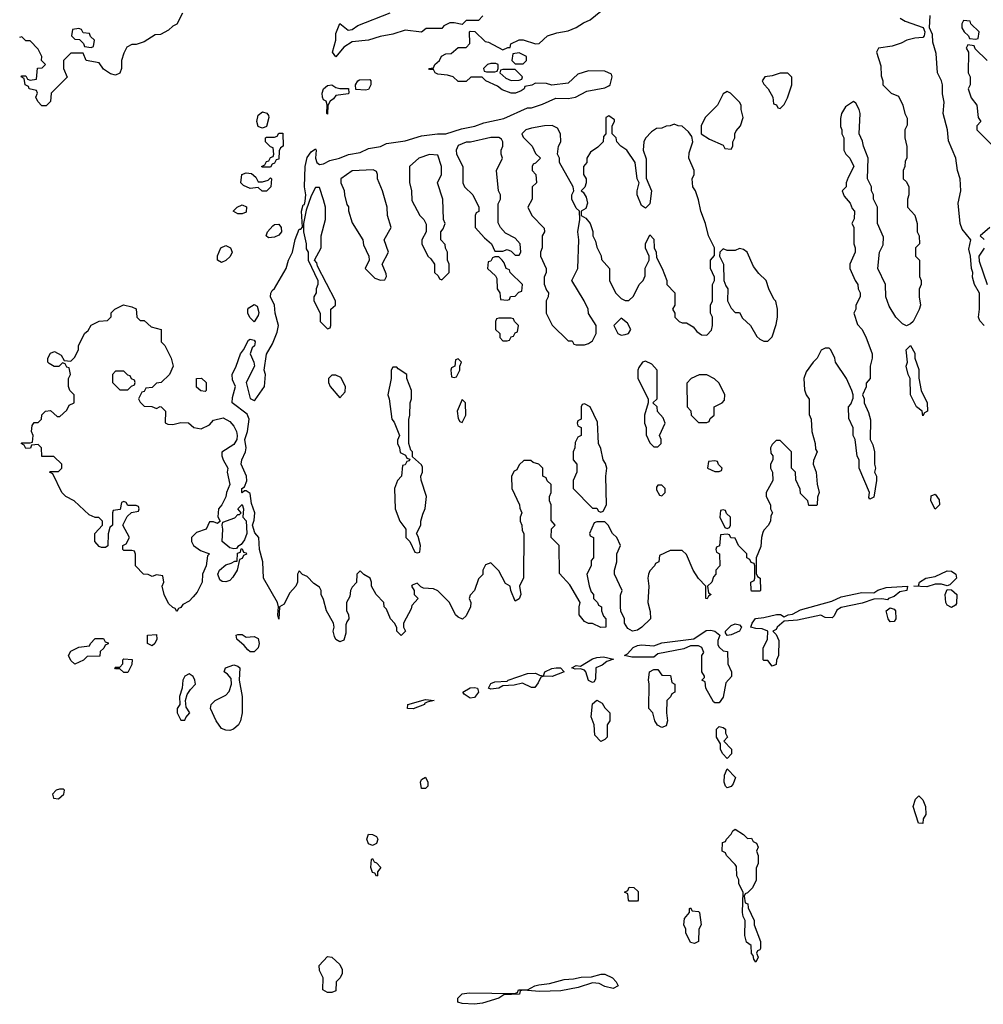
# Model space of a CAD drawing. Header units: inches. Extents: x 2769379 to 2883802, y 684208 to 828654.
# Tile 130 of 256: x 2794079 to 2798807, y 772979 to 777810. Entities that reach past the tile are written whole.
import ezdxf

# ---------------------------------------------------------------- set-up
doc = ezdxf.new("R2010")
doc.units = ezdxf.units.IN
doc.header["$MEASUREMENT"] = 0
doc.layers.add('C7797', color=7, linetype='Continuous')

msp = doc.modelspace()

# ---------------------------------------------------------------- linework, layer by layer
at = {"layer": 'C7797', "color": 2, "elevation": 2}
for points in [[(2794878, 777842), (2794850, 777788), (2794830, 777778), (2794810, 777758), (2794770, 777738), (2794743.6, 777736.4), (2794690, 777702), (2794651.1, 777688.9), (2794630, 777688), (2794605.4, 777674.6), (2794590, 777646), (2794578, 777610), (2794578, 777570), (2794570, 777548), (2794550, 777538), (2794524.7, 777544.7), (2794490, 777568), (2794470, 777598), (2794406, 777610), (2794390, 777646), (2794330, 777646), (2794294, 777610), (2794294, 777570), (2794312.7, 777527.3), (2794234, 777450), (2794231.1, 777408.9), (2794210, 777388), (2794188, 777388), (2794168, 777408), (2794158, 777430), (2794166, 777450), (2794162, 777462), (2794126, 777470), (2794122, 777482), (2794106, 777490), (2794102, 777522), (2794086, 777530), (2794090, 777534), (2794110, 777534), (2794118, 777518), (2794130, 777514), (2794162, 777518), (2794167.3, 777572.7), (2794190, 777574), (2794206, 777590), (2794186, 777610), (2794188, 777630), (2794170, 777666), (2794130, 777706), (2794110, 777706), (2794090, 777726), (2794078, 777722)], [(2798398, 777818), (2798423.5, 777803.5), (2798512, 777772), (2798520.5, 777750), (2798516.3, 777730), (2798510, 777722.7), (2798470, 777719.5), (2798431.3, 777710), (2798404.4, 777695.6), (2798359.1, 777680.9), (2798292, 777670), (2798282.8, 777650), (2798303.6, 777583.6), (2798305.4, 777534.6), (2798314, 777510), (2798314, 777490), (2798354, 777450), (2798390, 777434), (2798412, 777390), (2798422, 777350), (2798432.7, 777327.3), (2798432.7, 777292.7), (2798422, 777270), (2798422, 777230), (2798431.6, 777188.4), (2798432, 777130), (2798423.6, 777116.4), (2798422, 777090), (2798414, 777070), (2798414, 777030), (2798430, 777014), (2798442, 776990), (2798442, 776950), (2798434, 776930), (2798434, 776890), (2798470.9, 776850.9), (2798482, 776810), (2798482, 776770), (2798492, 776750), (2798494, 776710), (2798474, 776690), (2798474, 776650), (2798494, 776630), (2798494, 776550), (2798502, 776530), (2798502, 776510), (2798492.7, 776487.3), (2798492, 776450), (2798498, 776410), (2798491.1, 776388.9), (2798462, 776330), (2798450, 776318), (2798430, 776308), (2798410, 776318), (2798378, 776350), (2798344.7, 776404.7), (2798328, 776450), (2798326, 776510), (2798288.7, 776590), (2798298, 776670), (2798314.6, 776705.4), (2798316.4, 776743.6), (2798288, 776810), (2798288, 776890), (2798268, 776930), (2798268, 776950), (2798258, 776970), (2798258, 776990), (2798238, 777030), (2798242, 777130), (2798218, 777190), (2798214.6, 777214.6), (2798198, 777250), (2798202, 777350), (2798198, 777370), (2798180.4, 777400.4), (2798170, 777408), (2798130, 777382), (2798111.3, 777350), (2798105.4, 777325.4), (2798105.4, 777285.4), (2798112, 777270), (2798112, 777250), (2798122, 777230), (2798122, 777170), (2798132, 777150), (2798152, 777130), (2798172, 777090), (2798143.6, 777036.4), (2798134, 777010), (2798134, 776990), (2798114, 776970), (2798123.6, 776943.6), (2798154, 776910), (2798163.6, 776883.6), (2798174, 776870), (2798172.7, 776832.7), (2798162, 776810), (2798171.3, 776791.3), (2798171.3, 776710), (2798178, 776690), (2798178, 776670), (2798152, 776610), (2798152, 776590), (2798178, 776530), (2798191.3, 776510), (2798192, 776490), (2798202, 776470), (2798202, 776450), (2798182, 776410), (2798182, 776390), (2798172, 776370), (2798190, 776314), (2798210, 776292), (2798230, 776254), (2798262, 776170), (2798262, 776150), (2798251.3, 776110), (2798251.1, 776048.9), (2798232.7, 776027.3), (2798231.6, 776008.4), (2798214, 775970), (2798222, 775950), (2798222, 775930), (2798242.8, 775882.8), (2798252.7, 775847.3), (2798252, 775750), (2798264.7, 775724.7), (2798272, 775690), (2798272, 775630), (2798278, 775610), (2798272, 775590), (2798282, 775570), (2798282, 775550), (2798270, 775468), (2798250, 775458), (2798245.6, 775465.6), (2798248.7, 775490), (2798198, 775610), (2798198, 775650), (2798188.4, 775668.4), (2798178, 775750), (2798168, 775770), (2798167.3, 775807.3), (2798147.3, 775852.7), (2798146, 775910), (2798156.4, 775923.6), (2798167.3, 775952.7), (2798168, 775970), (2798162, 775990), (2798135.3, 776050), (2798082, 776130), (2798078, 776150), (2798058, 776190), (2798050, 776198), (2798030, 776198), (2798011.6, 776188.4), (2797991.3, 776150), (2797971.3, 776130), (2797938, 776082), (2797926.8, 776050), (2797930, 775994), (2797938, 775970), (2797951.6, 775948.4), (2797952.7, 775872.7), (2797962, 775850), (2797964.7, 775790), (2797982, 775730), (2797983.6, 775703.6), (2797992, 775690), (2797972.7, 775647.3), (2797972, 775630), (2797986, 775590), (2797991.6, 775531.6), (2798002, 775490), (2797992.7, 775467.3), (2797992, 775430), (2797990, 775426), (2797950, 775426), (2797946, 775450), (2797910, 775486), (2797907.3, 775507.3), (2797887.3, 775552.7), (2797886, 775590), (2797866, 775610), (2797866, 775690), (2797810, 775746), (2797790, 775746), (2797770, 775726), (2797762, 775710), (2797763.6, 775683.6), (2797774, 775670), (2797774, 775650), (2797762, 775630), (2797762, 775610), (2797772, 775590), (2797774, 775550), (2797742, 775490), (2797742, 775470), (2797762, 775430), (2797762, 775410), (2797772, 775390), (2797763.6, 775376.4), (2797762, 775350), (2797751.6, 775328.4), (2797730, 775306), (2797725.4, 775294.6), (2797718, 775270), (2797715.3, 775224.7), (2797692, 775170), (2797692.7, 775092.7), (2797698, 775078), (2797712, 775070), (2797714, 775010), (2797710, 775006), (2797670, 775006), (2797667.3, 775012.7), (2797666, 775050), (2797682, 775058), (2797686, 775070), (2797686, 775130), (2797682, 775142), (2797667.3, 775147.3), (2797662, 775162), (2797646, 775170), (2797646, 775190), (2797606, 775230), (2797590, 775266), (2797567.3, 775267.3), (2797562, 775282), (2797550, 775286), (2797518, 775282), (2797511.6, 775228.4), (2797498, 775222), (2797494, 775210), (2797498, 775198), (2797512, 775190), (2797514, 775130), (2797494, 775110), (2797494, 775090), (2797483.6, 775076.4), (2797474, 775050), (2797454, 775030), (2797458, 774998), (2797472, 774990), (2797458, 774982), (2797451.6, 774968.4), (2797446, 774970), (2797446, 775030), (2797410, 775068), (2797384, 775110), (2797350, 775186), (2797330, 775206), (2797270, 775206), (2797218, 775182), (2797214, 775150), (2797198, 775142), (2797194, 775130), (2797170, 775106), (2797164.7, 775090), (2797161, 775070), (2797164.9, 775030), (2797161, 774950), (2797172.7, 774907.3), (2797174, 774870), (2797132, 774830), (2797110, 774815.3), (2797086, 774810), (2797063.1, 774823.1), (2797046, 774850), (2797046, 774870), (2797028.4, 774908.4), (2797026, 774930), (2797027.3, 774987.3), (2797035.3, 775010), (2796998, 775090), (2796998, 775110), (2797008, 775150), (2797008, 775190), (2797026, 775230), (2797008, 775270), (2796988, 775290), (2796966, 775330), (2796950, 775346), (2796910, 775346), (2796898, 775342), (2796874, 775290), (2796878, 775278), (2796894, 775270), (2796894, 775170), (2796883.6, 775156.4), (2796882, 775130), (2796862, 775090), (2796872.7, 775032.7), (2796883.6, 775003.6), (2796894, 774990), (2796894, 774970), (2796914, 774950), (2796918, 774938), (2796934, 774930), (2796934, 774910), (2796943.6, 774883.6), (2796954, 774870), (2796954, 774830), (2796930, 774828), (2796890, 774848), (2796870, 774848), (2796850, 774858), (2796824, 774890), (2796824, 774930), (2796828.7, 774950), (2796778, 775038), (2796727.3, 775092.7), (2796726, 775230), (2796686, 775270), (2796688.4, 775311.6), (2796706, 775330), (2796687.3, 775352.7), (2796686, 775430), (2796678, 775450), (2796678, 775470), (2796686, 775490), (2796686, 775530), (2796667.3, 775547.3), (2796662, 775562), (2796646, 775570), (2796646, 775610), (2796626, 775630), (2796598, 775638), (2796587.3, 775647.3), (2796552.7, 775647.3), (2796530, 775626), (2796518, 775602), (2796505.4, 775594.6), (2796492, 775570), (2796494, 775510), (2796532, 775430), (2796532.7, 775412.7), (2796542, 775390), (2796534, 775370), (2796534, 775350), (2796542, 775330), (2796543.6, 775303.6), (2796552, 775290), (2796551.6, 775071.6), (2796532, 775030), (2796538, 774990), (2796530, 774968), (2796510, 774958), (2796488, 775010), (2796486, 775030), (2796463.1, 775043.1), (2796430, 775106), (2796390, 775146), (2796364.7, 775135.3), (2796352, 775110), (2796351.6, 775088.4), (2796330, 775066), (2796310.9, 775009.1), (2796290, 774986), (2796284.7, 774970), (2796292, 774950), (2796291.1, 774928.9), (2796270, 774886), (2796251.6, 774868.4), (2796230, 774878), (2796218, 774890), (2796188, 774950), (2796130, 775008), (2796110, 775018), (2796060.4, 775020.4), (2796047.3, 775027.3), (2796030, 775046), (2796004.7, 775035.3), (2796002, 775030), (2796014, 775010), (2796014, 774990), (2796034, 774970), (2796003.6, 774936.4), (2795999.6, 774920.4), (2795962, 774850), (2795962, 774830), (2795971.3, 774810), (2795950, 774788), (2795929.3, 774809.3), (2795928.7, 774828.7), (2795918, 774850), (2795899, 774870), (2795878, 774918), (2795868, 774930), (2795866, 774950), (2795828, 774990), (2795806, 775030), (2795806, 775050), (2795798, 775070), (2795768, 775088), (2795750, 775106), (2795734, 775090), (2795731.6, 775048.4), (2795710, 775026), (2795702, 775010), (2795699.6, 774980.4), (2795682, 774950), (2795682, 774910), (2795691.6, 774891.6), (2795694, 774870), (2795683.6, 774856.4), (2795679.6, 774840.4), (2795679.8, 774800.2), (2795670, 774766), (2795650, 774758), (2795630, 774768.7), (2795623.2, 774783.2), (2795617.2, 774810), (2795622, 774830), (2795618, 774850), (2795584, 774910), (2795570, 774966), (2795558, 774990), (2795558, 775010), (2795550, 775026), (2795523.1, 775043.1), (2795490, 775078), (2795467.3, 775087.3), (2795450, 775106), (2795442, 775090), (2795442, 775050), (2795434, 775030), (2795403.6, 774996.4), (2795376.9, 774943.1), (2795354, 774930), (2795350, 774868.7), (2795346, 774890), (2795349, 774930), (2795344, 774950), (2795276, 775070), (2795272.7, 775150), (2795256.2, 775210), (2795252.7, 775270), (2795232.9, 775292.9), (2795222, 775330), (2795230, 775354), (2795232.7, 775390), (2795217, 775437), (2795210, 775486), (2795190, 775498), (2795182, 775498), (2795171.1, 775488.9), (2795169, 775491), (2795168.7, 775510), (2795182, 775518), (2795192.9, 775547.1), (2795192.3, 775570), (2795166.6, 775630), (2795169.5, 775650), (2795187.6, 775690), (2795189.6, 775710), (2795183.7, 775750), (2795197.6, 775790), (2795205.1, 775850), (2795195.3, 775875.3), (2795122, 775930), (2795123.1, 775956.9), (2795138, 776010), (2795123.1, 776043.1), (2795122, 776070), (2795142, 776110), (2795162, 776170), (2795178, 776190), (2795202, 776238), (2795210, 776242), (2795230, 776238), (2795234.8, 776230), (2795230.7, 776210), (2795219.6, 776200.4), (2795210.7, 776170), (2795227.3, 776130), (2795230.8, 776110), (2795191, 776030), (2795210, 775951.3), (2795230, 775942), (2795234.9, 775945.1), (2795280.9, 776010), (2795284.5, 776070), (2795279.3, 776090), (2795289.5, 776169.5), (2795319.7, 776220.3), (2795342.7, 776277.3), (2795349.7, 776310), (2795332.8, 776370), (2795329.6, 776410), (2795309, 776450), (2795311.7, 776468.3), (2795318.4, 776481.6), (2795330, 776490.7), (2795386, 776590), (2795397.6, 776630), (2795418, 776670), (2795430, 776732), (2795450, 776782), (2795458, 776782), (2795467.3, 776792.7), (2795461.2, 776870), (2795470, 776902), (2795476.4, 776903.6), (2795480.4, 776919.6), (2795482.7, 776950), (2795477.2, 776990), (2795480.4, 777090), (2795490, 777134), (2795510, 777161), (2795530, 777176), (2795534, 777170), (2795530.6, 777130), (2795537.3, 777110), (2795550, 777099.1), (2795570, 777103), (2795601.3, 777118.7), (2795648, 777130), (2795691.9, 777148.1), (2795750, 777159.1), (2795790, 777177.3), (2795850, 777188), (2795878, 777202), (2795970, 777216.3), (2796050, 777240.7), (2796129.5, 777250.5), (2796170, 777250.6), (2796246, 777274), (2796312.7, 777287.3), (2796356.6, 777303.4), (2796454.1, 777325.8), (2796570, 777378), (2796590, 777378), (2796644, 777396), (2796710, 777424.7), (2796770, 777422.8), (2796806, 777430), (2796861.2, 777458.8), (2796950, 777476), (2796970, 777486), (2796975.3, 777490), (2796986, 777530), (2796982, 777542), (2796950, 777558), (2796870, 777559), (2796816.9, 777543.1), (2796770, 777498), (2796690, 777488), (2796663.6, 777496.4), (2796610, 777498), (2796591.6, 777488.4), (2796558, 777482), (2796554, 777470), (2796539.6, 777460.4), (2796511.1, 777448.9), (2796491.1, 777448.9), (2796445.6, 777465.6), (2796423.1, 777483.1), (2796366, 777510), (2796347.3, 777527.3), (2796292.7, 777527.3), (2796270, 777506), (2796230, 777506), (2796206, 777530), (2796178, 777538), (2796130, 777542), (2796118, 777550), (2796110, 777566), (2796090, 777566), (2796086, 777570), (2796110, 777574), (2796115.3, 777590), (2796138, 777610), (2796148.7, 777631.3), (2796170, 777642), (2796196.4, 777643.6), (2796230, 777674), (2796270, 777674), (2796287.3, 777692.7), (2796286, 777750), (2796290, 777754), (2796312.7, 777752.7), (2796363.6, 777703.6), (2796379.6, 777699.6), (2796450, 777662), (2796474, 777674), (2796486, 777674), (2796488.9, 777691.1), (2796528.9, 777711.1), (2796550, 777711.3), (2796610, 777692), (2796627.3, 777692.7), (2796668.4, 777731.6), (2796714, 777746), (2796770, 777756), (2796810, 777771.3), (2796844.7, 777795.3), (2796878, 777810), (2796930, 777852)], [(2796351.6, 777828.4), (2796330, 777806), (2796270, 777806), (2796250, 777786), (2796210, 777795.3), (2796190, 777795.3), (2796159.6, 777780.4), (2796150, 777766), (2796072.7, 777767.3), (2796050, 777748), (2795970, 777759), (2795910, 777739), (2795847.3, 777727.3), (2795791.1, 777708.9), (2795710, 777702), (2795670, 777675.3), (2795630, 777628), (2795614, 777650), (2795629.7, 777710), (2795630, 777742), (2795650, 777791), (2795690, 777758), (2795710, 777762), (2795738, 777782), (2795896.4, 777843.6)], [(2798810, 776309.2), (2798790, 776332.7), (2798782.6, 776350), (2798788.4, 776390), (2798788.1, 776468.1), (2798762.7, 776510), (2798753.4, 776546.6), (2798755.6, 776570), (2798748, 776590), (2798744.2, 776650), (2798735.6, 776684.4), (2798746, 776730), (2798702.7, 776782.7), (2798692.8, 776810), (2798683, 776910), (2798696.9, 776970), (2798693, 777030), (2798680.5, 777070), (2798671.5, 777130), (2798635.8, 777215.8), (2798631.1, 777270), (2798609.5, 777350), (2798614, 777406), (2798605.8, 777445.8), (2798606.3, 777490), (2798602, 777510), (2798582, 777550), (2798575.8, 777644.2), (2798559.4, 777699.4), (2798557.7, 777737.7), (2798542.7, 777770), (2798545.1, 777830)], [(2798826, 777610), (2798767.3, 777667.3), (2798762, 777682), (2798730, 777686), (2798722, 777670), (2798734, 777650), (2798732, 777550), (2798742, 777530), (2798742, 777490), (2798732, 777470), (2798746.4, 777426.4), (2798774, 777390), (2798782, 777330), (2798794, 777310), (2798774, 777290), (2798774, 777270), (2798850, 777194)], [(2798838.8, 776790), (2798791.3, 776750), (2798811, 776731)], [(2798810, 776689.3), (2798784.9, 776650), (2798785.8, 776625.8), (2798826, 776510)]]:
    msp.add_lwpolyline(points, dxfattribs=at)
at = {"layer": 'C7797', "color": 2}
for points, elevation in [([(2798710, 777806), (2798702, 777790), (2798702, 777770), (2798712, 777750), (2798734, 777730), (2798738, 777718), (2798770, 777714), (2798782, 777718), (2798786, 777750), (2798746, 777790), (2798742, 777802)], 2), ([(2794370, 777766), (2794338, 777762), (2794334, 777730), (2794350, 777714), (2794372.7, 777712.7), (2794392.7, 777692.7), (2794398, 777678), (2794430, 777674), (2794442, 777678), (2794446, 777710), (2794427.3, 777727.3), (2794422, 777742), (2794390, 777746), (2794382, 777762)], 2), ([(2796530, 777648), (2796498, 777642), (2796494, 777610), (2796510, 777594), (2796550, 777594), (2796566, 777610), (2796566, 777630)], 2), ([(2796390, 777595.3), (2796374, 777590), (2796354, 777570), (2796358, 777558), (2796370, 777554), (2796410, 777554), (2796422, 777558), (2796426, 777570), (2796426, 777590), (2796414.6, 777594.6)], 2), ([(2796510, 777566), (2796450, 777566), (2796438, 777562), (2796434, 777550), (2796463.6, 777523.6), (2796490, 777512), (2796530, 777514), (2796542, 777518), (2796546, 777530)], 2), ([(2797810, 777548), (2797770, 777535.3), (2797734, 777530), (2797722, 777510), (2797730, 777494), (2797751.6, 777471.6), (2797774, 777430), (2797778, 777398), (2797792.7, 777392.7), (2797798, 777378), (2797810, 777374), (2797830, 777394), (2797846, 777426), (2797868, 777490), (2797867.3, 777527.3), (2797847.3, 777547.3)], 2), ([(2795776, 777464), (2795728, 777468), (2795726, 777490), (2795738, 777510), (2795745.6, 777514.4), (2795796.9, 777516.9), (2795802, 777510), (2795802, 777490), (2795790, 777468)], 2), ([(2795650, 777472), (2795692, 777472), (2795694, 777450), (2795690, 777446), (2795630, 777438), (2795618.8, 777421.2), (2795602, 777410), (2795591.6, 777388.4), (2795590, 777346), (2795586, 777350), (2795587.3, 777392.7), (2795582, 777410), (2795570, 777417.2), (2795565.1, 777430), (2795563.5, 777450), (2795570, 777470.5), (2795590, 777487.7), (2795610, 777491), (2795630, 777478)], 2), ([(2797550, 777458), (2797530, 777446), (2797502, 777390), (2797442, 777330), (2797422, 777290), (2797422, 777250), (2797463.6, 777223.6), (2797530, 777194), (2797538, 777178), (2797570, 777174), (2797578, 777190), (2797578, 777210), (2797588, 777230), (2797588, 777250), (2797594.6, 777265.4), (2797615.3, 777290), (2797628.7, 777330), (2797618, 777370), (2797618, 777390), (2797610, 777406), (2797566, 777450)], 2), ([(2795270, 777278), (2795260.4, 777280.4), (2795250, 777286), (2795242, 777310), (2795250, 777342), (2795270, 777358), (2795292, 777352), (2795299.6, 777339.6), (2795302, 777330), (2795290, 777286)], 2), ([(2796970, 777338), (2796954, 777330), (2796954, 777250), (2796943.6, 777236.4), (2796942, 777210), (2796915.3, 777184.7), (2796879.6, 777160.4), (2796862, 777130), (2796862, 777110), (2796846, 777090), (2796846, 777050), (2796858, 777030), (2796858, 777010), (2796851.6, 776988.4), (2796834, 776970), (2796843.6, 776963.6), (2796858.8, 776938.8), (2796864.7, 776910), (2796856, 776884), (2796834, 776870), (2796834, 776850), (2796856.9, 776836.9), (2796878, 776810), (2796891.1, 776771.1), (2796891.3, 776750), (2796903.5, 776723.5), (2796910, 776694), (2796931.6, 776651.6), (2796932.7, 776632.7), (2796972, 776590), (2796972, 776530), (2797002, 776470), (2797030, 776442), (2797050, 776432), (2797067.3, 776432.7), (2797090, 776454), (2797118, 776510), (2797138, 776530), (2797147.3, 776552.7), (2797148.4, 776591.6), (2797168, 776630), (2797168, 776650), (2797148.9, 776688.9), (2797148.7, 776710), (2797170, 776754), (2797190, 776734), (2797191.3, 776690), (2797202, 776670), (2797203.6, 776643.6), (2797231.3, 776590), (2797254, 776530), (2797254, 776510), (2797294, 776470), (2797294, 776410), (2797282, 776390), (2797294, 776370), (2797294, 776350), (2797314, 776330), (2797330, 776322), (2797350, 776322), (2797383.6, 776303.6), (2797401, 776281), (2797423.6, 776263.6), (2797450, 776262), (2797473.6, 776286.4), (2797478, 776310), (2797478, 776350), (2797468, 776370), (2797468, 776410), (2797478, 776430), (2797478, 776510), (2797488, 776530), (2797487.3, 776547.3), (2797468.9, 776588.9), (2797469, 776630), (2797487.3, 776652.7), (2797488, 776690), (2797458, 776750), (2797444, 776810), (2797421.2, 776870), (2797410, 776926), (2797395.3, 776970), (2797382, 776990), (2797378, 777030), (2797388, 777050), (2797388, 777070), (2797362, 777130), (2797363.1, 777156.9), (2797382, 777210), (2797376.4, 777236.4), (2797360.4, 777260.4), (2797330, 777288), (2797308.9, 777288.9), (2797290, 777298), (2797271.1, 777288.9), (2797250, 777288), (2797230, 777278), (2797203.6, 777276.4), (2797179.6, 777260.4), (2797150, 777228), (2797141, 777210), (2797138, 777170), (2797152.7, 777127.3), (2797152.7, 777032.7), (2797178, 776970), (2797170, 776906), (2797150, 776886), (2797130, 776898), (2797108, 776950), (2797108, 776970), (2797118, 777010), (2797108.9, 777028.9), (2797098, 777110), (2797058, 777170), (2797028.9, 777188.9), (2797008, 777210), (2797006, 777230), (2796986, 777250), (2796986, 777290), (2796998, 777310), (2796998, 777318)], 2), ([(2795270, 777086), (2795266, 777090), (2795282, 777098), (2795290, 777114), (2795302, 777118), (2795310, 777134), (2795322, 777138), (2795326, 777150), (2795322, 777182), (2795310, 777186), (2795286, 777210), (2795286, 777230), (2795290, 777234), (2795330, 777234), (2795342, 777238), (2795350, 777254), (2795370, 777254), (2795371.3, 777190), (2795358, 777182), (2795352.7, 777167.3), (2795350, 777126), (2795338, 777122), (2795330, 777106), (2795318, 777102), (2795310, 777086)], 2), ([(2796691.5, 777291.5), (2796654, 777290), (2796590, 777278), (2796562, 777270), (2796542, 777250), (2796550, 777234), (2796594, 777190), (2796610, 777154), (2796634, 777130), (2796610, 777106), (2796598, 777102), (2796594, 777090), (2796594, 777070), (2796611.1, 777051.1), (2796614, 777010), (2796594, 776990), (2796594, 776930), (2796572, 776890), (2796592, 776850), (2796652.7, 776787.3), (2796654, 776770), (2796642, 776750), (2796642, 776690), (2796634, 776670), (2796634, 776650), (2796662, 776590), (2796662, 776570), (2796652.7, 776547.3), (2796652.7, 776512.7), (2796663.6, 776483.6), (2796674, 776470), (2796672, 776450), (2796662, 776430), (2796662, 776370), (2796691.6, 776311.6), (2796770, 776234), (2796790, 776234), (2796798, 776218), (2796810, 776214), (2796850, 776214), (2796870, 776222), (2796890, 776234), (2796908, 776270), (2796908, 776310), (2796869.1, 776369.1), (2796868, 776390), (2796848, 776430), (2796788, 776530), (2796818, 776590), (2796822, 776730), (2796817.2, 776770), (2796828, 776830), (2796826, 776870), (2796810, 776886), (2796788, 776930), (2796788, 776950), (2796798, 776970), (2796795.3, 776990), (2796728, 777110), (2796728, 777130), (2796718, 777150), (2796722, 777190), (2796734, 777210), (2796732.7, 777250), (2796717.5, 777277.5)], 2), ([(2796430, 777232), (2796390, 777231.8), (2796290.5, 777209.5), (2796270, 777209.3), (2796230, 777192.3), (2796221, 777170), (2796222, 777150), (2796254, 777090), (2796254, 777010), (2796262, 776990), (2796302, 776950), (2796332, 776890), (2796331.6, 776868.4), (2796318, 776862), (2796314, 776850), (2796314, 776790), (2796359.6, 776739.6), (2796394, 776710), (2796410, 776674), (2796450, 776674), (2796470, 776682), (2796490, 776674), (2796510, 776654), (2796530, 776654), (2796538, 776670), (2796535.3, 776710), (2796510, 776738), (2796463.1, 776763.1), (2796438, 776790), (2796427.3, 776812.7), (2796427.3, 776907.3), (2796438, 776930), (2796438, 776950), (2796428, 776970), (2796418, 777070), (2796448, 777130), (2796442, 777150), (2796442, 777170), (2796448.7, 777190), (2796448.7, 777210), (2796443.1, 777223.1)], 2), ([(2796090, 777149), (2796038, 777130), (2795992, 777090), (2795991.6, 777011.6), (2796002, 776970), (2796003.6, 776923.6), (2796042, 776850), (2796062, 776830), (2796072.7, 776807.3), (2796074, 776770), (2796052, 776730), (2796052, 776710), (2796082, 776650), (2796096.9, 776636.9), (2796114, 776610), (2796114, 776570), (2796132.7, 776552.7), (2796138, 776538), (2796150, 776534), (2796186, 776570), (2796186, 776610), (2796178, 776630), (2796178, 776670), (2796168.4, 776688.4), (2796167.3, 776707.3), (2796146, 776730), (2796146, 776770), (2796156.4, 776783.6), (2796166, 776810), (2796158, 776830), (2796155.3, 776930), (2796128.7, 777010), (2796148, 777050), (2796148.7, 777090), (2796130, 777146)], 2), ([(2795813.6, 777073.6), (2795710, 777069), (2795654, 777030), (2795654, 777010), (2795671.6, 776971.6), (2795672, 776950), (2795683.6, 776903.6), (2795691.6, 776891.6), (2795692.7, 776872.7), (2795710, 776814), (2795762, 776730), (2795765.4, 776705.4), (2795792, 776650), (2795794, 776630), (2795774, 776590), (2795822, 776542), (2795850, 776532), (2795870, 776534), (2795878, 776550), (2795876.4, 776563.6), (2795858, 776610), (2795888, 776670), (2795868, 776730), (2795902, 776790), (2795884, 776850), (2795882, 776890), (2795859, 776970), (2795835.3, 777030), (2795835.3, 777050), (2795830, 777066)], 2), ([(2795250, 777014), (2795270, 777014), (2795298, 777022), (2795310, 777034), (2795314, 777030), (2795312, 776990), (2795290, 776968), (2795268.4, 776968.4), (2795250, 776986), (2795210, 776982), (2795176.5, 776996.5), (2795164, 777010), (2795169, 777051), (2795190, 777058), (2795216, 777056), (2795238, 777038)], 2), ([(2795550, 776986), (2795530, 776986), (2795510, 776946), (2795484.7, 776875.3), (2795471.3, 776810), (2795471.3, 776770), (2795484.7, 776710), (2795485.4, 776685.4), (2795494, 776670), (2795494, 776630), (2795542, 776530), (2795542, 776510), (2795534, 776490), (2795534, 776470), (2795522, 776450), (2795522, 776430), (2795554, 776370), (2795554, 776330), (2795590, 776294), (2795602, 776298), (2795606, 776310), (2795606, 776390), (2795628, 776410), (2795628, 776430), (2795540.4, 776600.4), (2795536.4, 776616.4), (2795526, 776630), (2795558, 776690), (2795558, 776750), (2795579, 776830), (2795579, 776890), (2795570, 776926)], 2), ([(2795150, 776858), (2795126, 776870), (2795146, 776890), (2795170, 776902), (2795191.6, 776891.6), (2795190, 776866), (2795170, 776858)], 2), ([(2795300.2, 776740.2), (2795288, 776750), (2795295.3, 776770), (2795320.9, 776799.1), (2795330, 776806), (2795350, 776806.8), (2795362, 776790), (2795363, 776770), (2795350, 776752.7), (2795330, 776743.7)], 2), ([(2795070, 776618), (2795049, 776630), (2795049.1, 776650.9), (2795066, 776690), (2795090, 776702), (2795114, 776690), (2795122, 776670), (2795111.1, 776648.9), (2795090, 776628)], 2), ([(2797610, 776688), (2797590, 776678), (2797550, 776678), (2797530, 776686), (2797514, 776670), (2797512, 776650), (2797532, 776610), (2797534, 776530), (2797543.6, 776503.6), (2797554, 776490), (2797552, 776430), (2797570, 776394), (2797590, 776374), (2797610, 776374), (2797625.4, 776345.4), (2797664.7, 776310), (2797696, 776256), (2797710, 776242), (2797730, 776232), (2797750, 776232), (2797770, 776254), (2797790, 776314), (2797797.2, 776350), (2797797.2, 776390), (2797789.1, 776429.1), (2797779.3, 776439.3), (2797754, 776490), (2797742, 776530), (2797705.2, 776565.2), (2797679, 776599), (2797648, 776670), (2797630, 776682)], 2), ([(2796430, 776646), (2796410, 776646), (2796398, 776642), (2796390, 776626), (2796378, 776622), (2796374, 776590), (2796412.7, 776552.7), (2796419.6, 776539.6), (2796422, 776490), (2796434, 776470), (2796438, 776438), (2796470, 776434), (2796482, 776438), (2796487.3, 776452.7), (2796510, 776454), (2796527.3, 776472.7), (2796542, 776478), (2796546, 776510), (2796486, 776570), (2796482, 776582), (2796466, 776590), (2796456.4, 776616.4), (2796446, 776630)], 2), ([(2794670, 776334), (2794690, 776334), (2794723.6, 776303.6), (2794774, 776290), (2794774, 776230), (2794791.6, 776211.6), (2794822, 776150), (2794832, 776110), (2794814, 776070), (2794774, 776030), (2794750, 776026), (2794730, 776006), (2794698, 776002), (2794690, 775986), (2794678, 775982), (2794662, 775950), (2794670, 775934), (2794690, 775914), (2794727.3, 775912.7), (2794750, 775902), (2794768.4, 775911.6), (2794774, 775910), (2794794, 775890), (2794792.7, 775832.7), (2794805.4, 775825.4), (2794830, 775824.7), (2794870, 775834), (2794907.3, 775832.7), (2794934, 775810), (2794970, 775802), (2795010, 775822), (2795030, 775844.7), (2795076.9, 775856.9), (2795110, 775838), (2795130, 775816), (2795142.8, 775790), (2795146.8, 775770), (2795144, 775750), (2795130, 775725.2), (2795071.6, 775688.4), (2795071.3, 775670), (2795078, 775650), (2795101, 775610), (2795097.3, 775590), (2795111, 775530), (2795094, 775490), (2795090.5, 775469.5), (2795070.4, 775429.6), (2795054.8, 775410), (2795051.1, 775371.1), (2795062, 775350), (2795050, 775338), (2795030, 775346), (2795010, 775346), (2794994, 775310), (2794946.4, 775293.6), (2794922, 775270), (2794922, 775250), (2794932, 775230), (2794966.4, 775206.4), (2795010.8, 775190), (2795001, 775179), (2794994.8, 775130), (2794976, 775090), (2794974, 775050), (2794950, 775002), (2794930, 774978), (2794910, 774958), (2794879.6, 774940.4), (2794870, 774926), (2794858, 774922), (2794850, 774906), (2794842, 774922), (2794830, 774926), (2794810, 774946), (2794788, 774990), (2794778, 775030), (2794786, 775050), (2794782, 775082), (2794750, 775086), (2794730, 775078), (2794710, 775088), (2794686, 775090), (2794648, 775130), (2794647.3, 775187.3), (2794642, 775202), (2794630, 775206), (2794590, 775206), (2794586, 775210), (2794586, 775230), (2794602, 775238), (2794618, 775270), (2794586, 775330), (2794607.3, 775372.7), (2794627.3, 775392.7), (2794662, 775398), (2794666, 775410), (2794662, 775422), (2794650, 775426), (2794610, 775426), (2794602, 775442), (2794590, 775446), (2794578, 775442), (2794572.7, 775407.3), (2794538, 775402), (2794534, 775390), (2794534, 775330), (2794522, 775318), (2794512.7, 775287.3), (2794511.6, 775228.4), (2794499.6, 775220.4), (2794480.4, 775220.4), (2794470, 775226), (2794448.7, 775250), (2794448, 775290), (2794486, 775330), (2794486, 775350), (2794467.3, 775367.3), (2794450, 775368), (2794420.2, 775380.2), (2794346, 775450), (2794306, 775470), (2794286, 775490), (2794242, 775582), (2794226, 775590), (2794230, 775594), (2794270, 775594), (2794286, 775610), (2794286, 775630), (2794247.3, 775667.3), (2794187.3, 775667.3), (2794186, 775710), (2794170, 775726), (2794138, 775722), (2794132.7, 775707.3), (2794110, 775706), (2794102, 775722), (2794086, 775730), (2794090, 775734), (2794130, 775734), (2794142, 775738), (2794146, 775770), (2794138, 775790), (2794140.4, 775819.6), (2794150, 775834), (2794170, 775834), (2794186, 775850), (2794188.4, 775871.6), (2794206, 775890), (2794230, 775892), (2794263.6, 775863.6), (2794276.4, 775863.6), (2794310, 775894), (2794322, 775918), (2794346, 775930), (2794346, 775970), (2794326, 775990), (2794318, 776010), (2794318, 776050), (2794328, 776070), (2794322, 776102), (2794310, 776106), (2794302, 776122), (2794290, 776126), (2794271.3, 776108.7), (2794248.9, 776108.9), (2794223.1, 776123.1), (2794218, 776130), (2794218, 776150), (2794230, 776174), (2794250, 776182), (2794283.6, 776163.6), (2794298, 776138), (2794330, 776134), (2794350, 776154), (2794367.3, 776192.7), (2794368, 776210), (2794398, 776270), (2794414.6, 776285.4), (2794429.3, 776310.7), (2794470, 776331.3), (2794510, 776334), (2794527.3, 776352.7), (2794528.4, 776371.6), (2794546, 776390), (2794589.1, 776410.9), (2794630, 776402), (2794650, 776392), (2794654, 776350)], 2), ([(2795230, 776328), (2795208.9, 776348.9), (2795198, 776370), (2795198, 776390), (2795203.1, 776396.9), (2795230, 776412), (2795244.7, 776404.7), (2795252.7, 776372.7), (2795250, 776358)], 2), ([(2796490, 776346), (2796430, 776346), (2796418, 776342), (2796414, 776330), (2796414, 776290), (2796434, 776270), (2796434, 776250), (2796450, 776234), (2796470, 776234), (2796482, 776238), (2796490, 776254), (2796502, 776258), (2796510, 776274), (2796522, 776278), (2796526, 776310), (2796506, 776330), (2796502, 776342)], 2), ([(2797030, 776346), (2796994, 776310), (2797014, 776270), (2797030, 776262), (2797050, 776264.7), (2797066, 776270), (2797078, 776290), (2797060.4, 776320.4)], 2), ([(2798510, 775866), (2798506, 775890), (2798478, 775910), (2798448.7, 775970), (2798448, 776050), (2798438, 776070), (2798428, 776110), (2798435.3, 776130), (2798428, 776190), (2798450, 776212), (2798470, 776174), (2798471.3, 776148.7), (2798490, 776094), (2798491, 776051), (2798502, 775990), (2798531.3, 775930), (2798532, 775890), (2798518, 775882)], 2), ([(2796230, 776146), (2796218, 776142), (2796214, 776110), (2796198, 776102), (2796194, 776090), (2796198, 776058), (2796210, 776054), (2796222, 776058), (2796238, 776090), (2796238, 776110), (2796246, 776130)], 2), ([(2795930, 776106), (2795910, 776106), (2795902, 776090), (2795902, 776050), (2795884.7, 775970), (2795892, 775950), (2795904.7, 775850), (2795916, 775836), (2795942, 775770), (2795932.7, 775747.3), (2795932, 775730), (2795942, 775710), (2795946, 775686), (2795972.7, 775672.7), (2795978, 775658), (2795994, 775654), (2795990, 775646), (2795978, 775642), (2795970, 775626), (2795958, 775622), (2795952, 775570), (2795932, 775550), (2795918, 775510), (2795922, 775410), (2795944.7, 775350), (2795974, 775310), (2795974, 775270), (2795994, 775250), (2796018, 775198), (2796030, 775194), (2796042, 775198), (2796046, 775230), (2796034.6, 775274.6), (2796026, 775290), (2796048, 775330), (2796048, 775350), (2796056.4, 775383.6), (2796068.4, 775411.6), (2796075.3, 775470), (2796048.4, 775551.6), (2796048, 775570), (2796055.3, 775590), (2796054.6, 775614.6), (2796050, 775626), (2796006, 775666), (2796006, 775690), (2795998, 775698), (2795988, 775730), (2795988.4, 775848.4), (2795994, 775870), (2795995.3, 775930), (2796002, 775950), (2796002, 775990), (2795978, 776050), (2795978, 776070), (2795936.4, 776096.4)], 2), ([(2797150, 776135.3), (2797134, 776130), (2797116.9, 776103.1), (2797111.3, 776090), (2797111.3, 776050), (2797162, 775950), (2797162, 775930), (2797144.7, 775870), (2797144.7, 775830), (2797152, 775810), (2797152.7, 775772.7), (2797170, 775734), (2797190, 775714), (2797210, 775714), (2797226, 775730), (2797226, 775750), (2797218, 775770), (2797246, 775830), (2797236.4, 775856.4), (2797208.4, 775888.4), (2797206, 775910), (2797186, 775930), (2797206, 775950), (2797206, 776090), (2797180.4, 776120.4)], 2), ([(2794590, 776086), (2794550, 776086), (2794534, 776070), (2794534, 776030), (2794570, 775994), (2794610, 775994), (2794627.3, 776012.7), (2794642, 776018), (2794646, 776030), (2794642, 776042), (2794627.3, 776047.3), (2794622, 776062), (2794610, 776066)], 2), ([(2794990, 775986), (2794968.4, 775988.4), (2794947.3, 776007.3), (2794946, 776050), (2794971.6, 776051.6), (2794994, 776030), (2794994, 775990)], 2), ([(2795630, 776066), (2795610, 776066), (2795594, 776050), (2795594, 776030), (2795602, 776010), (2795650, 775954), (2795675.3, 775984.7), (2795678, 776010), (2795654.6, 776054.6)], 2), ([(2797450, 776068), (2797412.7, 776067.3), (2797374, 776050), (2797352.7, 776027.3), (2797354, 775910), (2797371.6, 775891.6), (2797374, 775870), (2797410, 775834), (2797450, 775834), (2797462, 775838), (2797467.3, 775852.7), (2797486, 775870), (2797486, 775910), (2797526, 775930), (2797536.4, 775943.6), (2797538, 775970), (2797510, 776026), (2797488.4, 776048.4)], 2), ([(2796250, 775946), (2796224.7, 775890), (2796230, 775854), (2796238, 775838), (2796250, 775834), (2796268, 775870), (2796266, 775930)], 2), ([(2796850, 775926), (2796838, 775922), (2796834, 775910), (2796834, 775850), (2796818, 775842), (2796814, 775830), (2796818, 775818), (2796834, 775810), (2796834, 775770), (2796818, 775762), (2796803.6, 775736.4), (2796802, 775710), (2796794, 775690), (2796794, 775650), (2796812, 775630), (2796812, 775590), (2796794, 775550), (2796794, 775510), (2796890, 775414), (2796910, 775414), (2796918, 775398), (2796930, 775394), (2796942, 775398), (2796958, 775430), (2796954, 775570), (2796959, 775610), (2796952.9, 775632.9), (2796942, 775650), (2796930, 775706), (2796918, 775730), (2796914.6, 775834.6), (2796878, 775910)], 2), ([(2797490, 775646), (2797458, 775642), (2797454, 775610), (2797490, 775594), (2797510, 775594), (2797522, 775598), (2797526, 775610), (2797507.3, 775627.3), (2797502, 775642)], 2), ([(2797230, 775526), (2797210, 775526), (2797203.6, 775516.4), (2797203.6, 775503.6), (2797218, 775478), (2797230, 775474), (2797246, 775490), (2797246, 775510)], 2), ([(2798570, 775408), (2798549, 775450), (2798550, 775474), (2798570, 775482), (2798590, 775454), (2798591.3, 775430)], 2), ([(2795130, 775214), (2795110, 775219.3), (2795072.7, 775250), (2795076.2, 775310), (2795073.2, 775330), (2795075.3, 775344.7), (2795134, 775366), (2795150, 775382), (2795158, 775382), (2795166, 775390), (2795149.2, 775410), (2795170, 775431.3), (2795178, 775410), (2795174, 775370), (2795191.1, 775351.1), (2795194, 775290), (2795182, 775258), (2795165.4, 775234.6), (2795150, 775226), (2795143.6, 775216.4)], 2), ([(2797530, 775406), (2797518, 775402), (2797514, 775370), (2797538, 775318), (2797550, 775314), (2797562, 775318), (2797566, 775330), (2797566, 775370), (2797547.3, 775387.3), (2797542, 775402)], 2), ([(2795090, 775052.7), (2795072.9, 775052.9), (2795061.6, 775061.6), (2795052, 775090), (2795059.5, 775110), (2795090, 775134.9), (2795117, 775143), (2795134, 775154), (2795146, 775154), (2795148, 775192), (2795162, 775198), (2795166, 775214), (2795170, 775214), (2795178, 775198), (2795190, 775194), (2795191.6, 775188.4), (2795178, 775182), (2795170, 775166), (2795158, 775162), (2795146.8, 775110), (2795125.5, 775074.5), (2795110, 775059)], 2), ([(2798630, 775033.2), (2798600.7, 775040.7), (2798570, 775040.7), (2798530, 775027.6), (2798466, 775030), (2798488, 775032), (2798494, 775050), (2798524, 775070), (2798570, 775078), (2798630, 775105.3), (2798650, 775104.4), (2798671.3, 775090), (2798674.8, 775070), (2798642, 775038)], 2), ([(2798336.9, 774963.1), (2798309.4, 774969.4), (2798270, 774967), (2798212.2, 774947.8), (2798110, 774926), (2798087.2, 774912.8), (2798074.8, 774885.2), (2798064.7, 774875.3), (2798030, 774877.2), (2798008.7, 774888.7), (2797895.3, 774864.7), (2797830, 774859), (2797796, 774830), (2797790, 774818), (2797774, 774810), (2797790, 774794), (2797803.6, 774763.6), (2797802, 774690), (2797792.7, 774667.3), (2797790, 774646), (2797770, 774638), (2797750, 774666), (2797730, 774666), (2797726, 774670), (2797727.3, 774727.3), (2797748, 774770), (2797748.7, 774810), (2797722, 774822), (2797690, 774822.9), (2797666, 774830), (2797673.2, 774850), (2797688.3, 774871.7), (2797730, 774876.4), (2797792.4, 774892.4), (2797812.3, 774892.3), (2797830, 774881), (2797850, 774890.7), (2797870, 774894), (2797910, 774915.5), (2798063, 774957), (2798110, 774978.4), (2798210, 775000.4), (2798270, 774997.3), (2798288.4, 775011.6), (2798330, 775024.4), (2798434, 775030), (2798432, 775010), (2798397.1, 775002.9), (2798370, 774980.9), (2798342, 774970)], 2), ([(2798650, 774926), (2798630, 774938), (2798622, 774950), (2798619.3, 774990), (2798630, 775014), (2798650, 775012), (2798676, 774990), (2798674.4, 774945.6), (2798670, 774938)], 2), ([(2798350, 774855.3), (2798339, 774870), (2798329.3, 774910), (2798350, 774924.7), (2798370, 774918), (2798376, 774910), (2798378, 774870), (2798370, 774858)], 2), ([(2797550, 774788.7), (2797541.2, 774801.2), (2797541.2, 774810), (2797570, 774838), (2797590, 774846.8), (2797610, 774841), (2797621, 774830), (2797610.4, 774809.6), (2797570, 774792.3)], 2), ([(2794730, 774738), (2794706, 774750), (2794706, 774790), (2794750, 774794), (2794752, 774770), (2794742, 774750)], 2), ([(2795190, 774781), (2795230, 774784), (2795250, 774774), (2795254.9, 774750), (2795250, 774728), (2795230, 774708.7), (2795210, 774709), (2795198, 774718), (2795180.2, 774740.2), (2795145.2, 774770), (2795142, 774790), (2795150, 774794), (2795170, 774793.4)], 2), ([(2797490, 774458), (2797483.1, 774463.1), (2797446, 774530), (2797442, 774562), (2797426, 774570), (2797438, 774582), (2797438, 774590), (2797426, 774610), (2797426, 774690), (2797435.3, 774704.7), (2797426, 774730), (2797410, 774738), (2797370, 774738), (2797336.9, 774723.1), (2797210, 774699), (2797190, 774682), (2797082.9, 774682.9), (2797046, 774690), (2797061.2, 774698.8), (2797089.2, 774730), (2797110, 774739.5), (2797130, 774742.4), (2797190, 774738), (2797230, 774752.7), (2797387, 774773), (2797447.4, 774812.6), (2797470, 774815.3), (2797490.3, 774810.3), (2797514, 774790), (2797503.5, 774763.5), (2797503.5, 774743.5), (2797510, 774732), (2797530, 774714), (2797552, 774710), (2797554, 774650), (2797572, 774610), (2797571.6, 774588.4), (2797543.6, 774556.4), (2797530, 774486), (2797510, 774458)], 2), ([(2794350, 774648.7), (2794330, 774666), (2794318, 774690), (2794330, 774712), (2794370, 774732), (2794422, 774738), (2794426, 774750), (2794450, 774774), (2794490, 774774), (2794498, 774758), (2794512.7, 774752.7), (2794512.7, 774747.3), (2794498, 774742), (2794492.7, 774727.3), (2794474, 774710), (2794472.7, 774687.3), (2794410, 774686), (2794391.6, 774668.4)], 2), ([(2794590, 774608), (2794570, 774626), (2794550, 774626), (2794546, 774630), (2794550, 774634), (2794570, 774634), (2794586, 774650), (2794586, 774670), (2794590, 774674), (2794631.6, 774671.6), (2794630, 774646), (2794610, 774608)], 2), ([(2796890, 774558), (2796870, 774568), (2796857.2, 774610), (2796850, 774619), (2796830, 774625.2), (2796803.7, 774623.7), (2796788, 774630), (2796810, 774641), (2796830, 774638), (2796890, 774674.9), (2796910, 774680.5), (2796943.5, 774683.5), (2796992.7, 774672.7), (2796959.1, 774660.9), (2796936.7, 774643.3), (2796906, 774630), (2796903.6, 774576.4), (2796898, 774562)], 2), ([(2794910, 774601.2), (2794890, 774589), (2794879.1, 774570), (2794876, 774530), (2794862.8, 774490), (2794864.7, 774450), (2794852, 774430), (2794852, 774410), (2794870, 774374), (2794890, 774374), (2794893.6, 774386.4), (2794913.2, 774410), (2794896.5, 774436.5), (2794892.7, 774470), (2794901.5, 774498.5), (2794916.6, 774523.4), (2794942, 774550), (2794939, 774570), (2794930, 774588)], 6), ([(2795110, 774323.1), (2795090, 774323.5), (2795070, 774332.3), (2795042.9, 774370), (2795015.3, 774430), (2795018, 774450), (2795038, 774470), (2795090, 774496), (2795106.3, 774513.7), (2795119, 774550), (2795117.2, 774577.2), (2795099.5, 774599.5), (2795082, 774610), (2795089, 774630), (2795130, 774644.9), (2795150, 774638.8), (2795158.8, 774630), (2795156, 774570), (2795170.6, 774490), (2795170.4, 774410), (2795162.4, 774370), (2795152.2, 774350), (2795127.7, 774330)], 2), ([(2796692, 774588), (2796650.7, 774589.3), (2796636, 774584), (2796623.4, 774556.6), (2796606, 774534), (2796590, 774533.2), (2796545.8, 774554.2), (2796504.8, 774544.8), (2796450, 774541.2), (2796430, 774529.6), (2796390, 774525.6), (2796379, 774530), (2796390, 774553.4), (2796410, 774560.7), (2796470, 774564.7), (2796475.3, 774570), (2796570, 774603.1), (2796610, 774603.8), (2796630, 774594), (2796648.4, 774591.6), (2796655.3, 774610), (2796690, 774627.3), (2796710.4, 774630.4), (2796732, 774630), (2796751.1, 774611.1)], 2), ([(2797230, 774338), (2797208.9, 774348.9), (2797195.3, 774370), (2797186, 774410), (2797166, 774430), (2797168, 774552), (2797164, 774570), (2797169.3, 774610.7), (2797190, 774622), (2797210, 774622), (2797230, 774594), (2797272.7, 774592.7), (2797278, 774558), (2797294, 774550), (2797294, 774510), (2797278, 774502), (2797272.7, 774487.3), (2797254, 774470), (2797252, 774410), (2797258, 774370), (2797250, 774346)], 2), ([(2796290, 774480.9), (2796260.2, 774500.2), (2796254, 774510), (2796290, 774532), (2796310, 774534.4), (2796324.7, 774530), (2796330.7, 774510), (2796310, 774485.2)], 2), ([(2796010, 774429.6), (2795982, 774430), (2795982.7, 774450), (2796070, 774474.9), (2796112, 774470), (2796078.8, 774461.2), (2796065.4, 774454.6), (2796064.7, 774450)], 2), ([(2796930, 774268), (2796900.4, 774300.4), (2796898, 774350), (2796882, 774390), (2796890, 774454), (2796910, 774472), (2796936.9, 774456.9), (2796950, 774434), (2796974, 774410), (2796974, 774370), (2796962, 774350), (2796962, 774290), (2796950, 774278)], 2), ([(2797550, 774186), (2797528.4, 774208.4), (2797518, 774230), (2797518, 774258), (2797498, 774290), (2797498, 774330), (2797510, 774342), (2797530, 774338), (2797542, 774330), (2797542, 774310), (2797552, 774290), (2797534, 774270), (2797571.6, 774231.6), (2797571.6, 774208.4)], 2), ([(2797550, 774042), (2797542, 774050), (2797535.3, 774070), (2797536.4, 774103.6), (2797550, 774134), (2797591.3, 774091.3), (2797579.6, 774060.4), (2797570, 774048)], 2), ([(2796050, 774038), (2796045.2, 774070), (2796050, 774082), (2796070, 774094), (2796082, 774070), (2796082, 774050), (2796070, 774038)], 2), ([(2794275.1, 774035.1), (2794258, 774030), (2794240.7, 774010), (2794244.7, 773990), (2794270, 773988), (2794296, 774010), (2794299, 774030), (2794294.5, 774034.5)], 6), ([(2798510, 773866), (2798488.4, 773868.4), (2798462, 773950), (2798474.6, 773985.4), (2798490, 774002), (2798510, 773982), (2798522.8, 773950), (2798524.7, 773910), (2798512, 773890)], 2), ([(2797650, 773792), (2797670, 773794), (2797678, 773778), (2797694, 773770), (2797702, 773750), (2797694, 773730), (2797702, 773710), (2797702, 773670), (2797692.7, 773647.3), (2797691.6, 773588.4), (2797674, 773550), (2797650, 773526), (2797638, 773522), (2797634, 773510), (2797638, 773478), (2797651.6, 773471.6), (2797652.7, 773452.7), (2797682, 773390), (2797682, 773370), (2797712.7, 773287.3), (2797712.7, 773252.7), (2797710, 773246), (2797698, 773242), (2797694, 773230), (2797702, 773210), (2797690, 773186), (2797680.4, 773200.4), (2797678, 773218), (2797668.9, 773228.9), (2797667.3, 773267.3), (2797644.7, 773284.7), (2797636.4, 773316.4), (2797638, 773390), (2797628, 773410), (2797626, 773430), (2797628, 773530), (2797608, 773570), (2797608, 773590), (2797598, 773610), (2797595.3, 773655.3), (2797590, 773666), (2797546, 773710), (2797542, 773722), (2797526, 773730), (2797527.3, 773772.7), (2797542, 773778), (2797546, 773790), (2797570, 773814), (2797578, 773830), (2797590, 773838), (2797630, 773812)], 2), ([(2795810, 773758), (2795790, 773766), (2795782, 773790), (2795790, 773814), (2795810, 773812), (2795830, 773802), (2795836, 773790), (2795830, 773768)], 2), ([(2795830, 773608), (2795822, 773622), (2795810, 773626), (2795802, 773650), (2795806, 773690), (2795810, 773694), (2795818, 773678), (2795830, 773674), (2795851.3, 773650), (2795834, 773630), (2795834, 773610)], 2), ([(2797070, 773486), (2797066, 773490), (2797062, 773522), (2797046, 773530), (2797062, 773538), (2797070, 773554), (2797091.6, 773551.6), (2797112.7, 773532.7), (2797114, 773490), (2797110, 773486)], 2), ([(2797390, 773278), (2797370, 773282), (2797348, 773330), (2797347.3, 773347.3), (2797338, 773370), (2797340.4, 773399.6), (2797366, 773430), (2797366, 773450), (2797370, 773452), (2797378, 773438), (2797410, 773434), (2797414, 773430), (2797422, 773370), (2797411.6, 773348.4), (2797410, 773288)], 2), ([(2795590, 773038), (2795566, 773050), (2795568, 773110), (2795550, 773146), (2795548, 773170), (2795590, 773214), (2795611.3, 773211.3), (2795650, 773174), (2795662, 773150), (2795662, 773130), (2795652, 773110), (2795632, 773090), (2795630, 773046), (2795610, 773038)], 2), ([(2796990, 773057.2), (2796950, 773066), (2796922, 773082), (2796890, 773084.5), (2796818.5, 773061.5), (2796734.4, 773045.6), (2796630, 773042), (2796551.3, 773048.7), (2796534, 773046), (2796530.5, 773029.5), (2796454.4, 773025.6), (2796430.5, 773009.5), (2796350, 772985.2), (2796310, 772979.3), (2796250, 772983.7), (2796228, 772990), (2796228.7, 773010), (2796249.7, 773030.3), (2796283.9, 773036.1), (2796507.3, 773032.7), (2796522, 773038), (2796526, 773050), (2796570, 773051), (2796606, 773070), (2796625.4, 773074.6), (2796678.9, 773081.1), (2796750, 773101.6), (2796795.5, 773104.5), (2796833, 773113), (2796885.2, 773114.8), (2796932.5, 773127.5), (2796950, 773127.7), (2796986.8, 773110), (2797006, 773090), (2797016, 773070)], 2)]:
    msp.add_lwpolyline(points, close=True, dxfattribs=dict(at, elevation=elevation))

doc.saveas('drawing.dxf')
